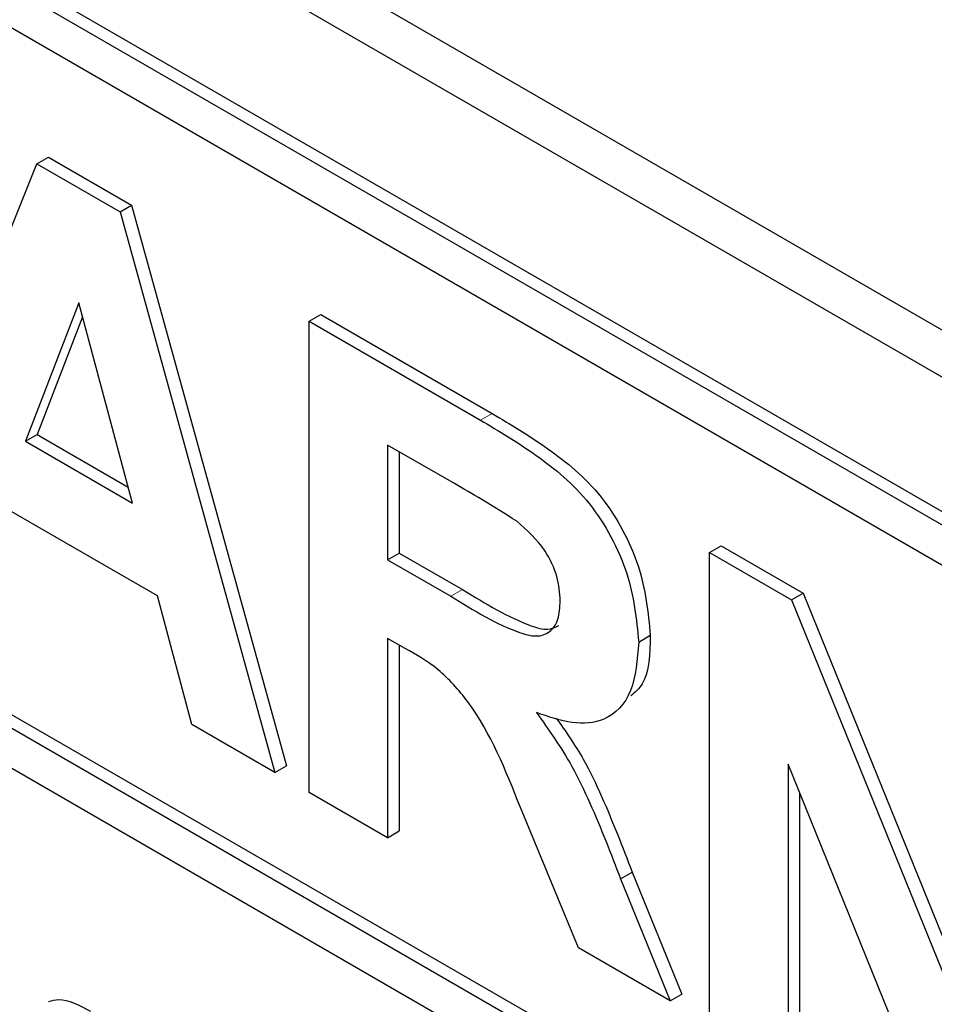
# Paper-space layout 'Blatt2' of a CAD drawing. Header units: millimetres. Extents: x 5 to 418, y 2 to 292.
# Tile 29 of 104: x 123.702 to 124.626, y 178.489 to 179.484. Entities that reach past the tile are written whole.
import ezdxf

# ---------------------------------------------------------------- set-up
doc = ezdxf.new("R2010")
doc.units = ezdxf.units.MM

psp = doc.layouts.new('Blatt2')

# ---------------------------------------------------------------- linework, layer by layer
at = {"color": 7, "linetype": 'Continuous', "lineweight": 25}
for p, q in [((120.40315, 181.6131), (126.29571, 178.2114)), ((120.36191, 181.58928), (126.31339, 178.15356)), ((126.27214, 178.02768), (120.37958, 181.42938)), ((126.28393, 178.03448), (120.39137, 181.43618)), ((126.27214, 177.98685), (121.88808, 180.51772)), ((121.89986, 179.81694), (126.35464, 177.24525)), ((121.88808, 179.81013), (126.35464, 177.23165)), ((126.35464, 177.19082), (121.88808, 179.76931)), ((123.56301, 178.952), (123.71893, 179.33831)), ((123.71893, 179.33831), (123.73072, 179.34511)), ((123.71893, 179.33831), (123.80297, 179.28979)), ((123.73072, 179.34511), (123.81475, 179.2966)), ((123.80297, 179.28979), (123.81475, 179.2966)), ((123.80297, 179.28979), (123.95963, 178.72304)), ((123.81475, 179.2966), (123.97141, 178.72984)), ((123.76132, 179.19781), (123.70728, 179.05802)), ((123.81553, 178.99553), (123.76132, 179.19781)), ((123.76507, 179.18382), (123.71907, 179.06482)), ((123.99432, 179.17933), (124.0061, 179.18613)), ((123.99432, 178.70301), (123.99432, 179.17933)), ((123.99432, 179.17933), (124.16743, 179.0794)), ((124.0061, 179.18613), (124.17921, 179.0862)), ((123.70728, 179.05802), (123.71907, 179.06482)), ((123.71907, 179.06482), (123.81121, 179.01163)), ((123.70728, 179.05802), (123.81553, 178.99553)), ((124.14107, 179.01523), (124.07364, 179.05415)), ((124.07364, 179.05415), (124.07364, 178.93813)), ((124.08543, 179.04735), (124.08543, 178.94493)), ((123.84073, 178.9016), (123.68241, 178.99299)), ((124.39918, 178.94561), (124.41097, 178.95241)), ((124.41097, 178.95241), (124.49384, 178.90457)), ((124.07364, 178.93813), (124.08543, 178.94493)), ((124.08543, 178.94493), (124.1493, 178.90806)), ((124.39918, 178.46929), (124.39918, 178.94561)), ((124.39918, 178.94561), (124.48206, 178.89776)), ((124.07364, 178.93813), (124.13751, 178.90125)), ((123.87551, 178.7716), (123.84073, 178.9016)), ((124.48206, 178.89776), (124.49384, 178.90457)), ((124.49384, 178.90457), (124.64773, 178.52503)), ((124.48206, 178.89776), (124.64773, 178.48916)), ((124.32748, 178.85504), (124.33926, 178.86185)), ((124.09141, 178.84848), (124.07364, 178.85874)), ((124.07364, 178.85874), (124.07364, 178.65722)), ((124.08543, 178.85194), (124.08543, 178.66402)), ((123.95963, 178.72304), (123.87551, 178.7716)), ((123.95963, 178.72304), (123.97141, 178.72984)), ((124.6417, 178.32929), (124.47851, 178.73169)), ((124.47851, 178.73169), (124.47851, 178.4235)), ((124.07364, 178.65722), (123.99432, 178.70301)), ((124.49029, 178.70263), (124.49029, 178.4303)), ((124.2665, 178.54589), (124.20783, 178.68786)), ((124.07364, 178.65722), (124.08543, 178.66402)), ((124.30922, 178.6155), (124.321, 178.6223)), ((124.321, 178.6223), (124.37099, 178.49917)), ((124.30922, 178.6155), (124.3592, 178.49237)), ((124.3592, 178.49237), (124.2665, 178.54589)), ((124.3592, 178.49237), (124.37099, 178.49917))]:
    psp.add_line(p, q, dxfattribs=at)
at = {"color": 7, "linetype": 'Continuous', "lineweight": 18}
for p, q in [((124.16743, 179.0794), (124.17921, 179.0862)), ((124.13751, 178.90125), (124.1493, 178.90806))]:
    psp.add_line(p, q, dxfattribs=at)
at = {"color": 7, "linetype": 'Continuous', "lineweight": 25}
for points, knots in [([(124.16743, 179.0794), (124.18616, 179.06824), (124.22349, 179.046), (124.27125, 179.00702), (124.30036, 178.96177), (124.32185, 178.91295), (124.32523, 178.87817), (124.32748, 178.85504)], [0, 0, 0, 0, 0.251138, 0.500538, 0.625743, 0.751054, 1, 1, 1, 1]), ([(124.17921, 179.0862), (124.19794, 179.07504), (124.23527, 179.05281), (124.28304, 179.01382), (124.31214, 178.96857), (124.33363, 178.91975), (124.33701, 178.88498), (124.33926, 178.86185)], [0, 0, 0, 0, 0.251138, 0.500538, 0.625743, 0.751054, 1, 1, 1, 1]), ([(124.20411, 178.97731), (124.19235, 178.98468), (124.17134, 178.99785), (124.15032, 179.00992), (124.14107, 179.01523)], [0, 0, 0, 0, 0.559921, 1, 1, 1, 1]), ([(124.24815, 178.89664), (124.2476, 178.90472), (124.24649, 178.92088), (124.23142, 178.95309), (124.21446, 178.96813), (124.20411, 178.97731)], [0, 0, 0, 0, 0.2810837, 0.5612808, 1, 1, 1, 1]), ([(124.13751, 178.90125), (124.16087, 178.88685), (124.19005, 178.86886), (124.22409, 178.85967), (124.23819, 178.86412), (124.24703, 178.87707), (124.24778, 178.89011), (124.24815, 178.89664)], [0, 0, 0, 0, 0.500908, 0.625718, 0.750365, 0.875021, 1, 1, 1, 1]), ([(124.1493, 178.90806), (124.1725, 178.89395), (124.20148, 178.87633), (124.23516, 178.86623), (124.2431, 178.86991), (124.24668, 178.87157)], [0, 0, 0, 0, 0.687726, 0.859085, 1, 1, 1, 1]), ([(124.33926, 178.86185), (124.33874, 178.84315), (124.33801, 178.81653), (124.32375, 178.80419), (124.31951, 178.80051)], [0, 0, 0, 0, 0.702184, 1, 1, 1, 1]), ([(124.32748, 178.85504), (124.32612, 178.83743), (124.32342, 178.80226), (124.29656, 178.77433), (124.26074, 178.77109), (124.23628, 178.77953), (124.22403, 178.78376)], [0, 0, 0, 0, 0.279943, 0.558974, 0.779184, 1, 1, 1, 1]), ([(124.20783, 178.68786), (124.19297, 178.72535), (124.17232, 178.77743), (124.12481, 178.82963), (124.10258, 178.84218), (124.09141, 178.84848)], [0, 0, 0, 0, 0.560986, 0.779305, 1, 1, 1, 1]), ([(124.22403, 178.78376), (124.2366, 178.76617), (124.25732, 178.73718), (124.27851, 178.69213), (124.29443, 178.65392), (124.30429, 178.62831), (124.30922, 178.6155)], [0, 0, 0, 0, 0.339561, 0.559573, 0.779778, 1, 1, 1, 1]), ([(124.24398, 178.7782), (124.25363, 178.7646), (124.27138, 178.73959), (124.29025, 178.69891), (124.30623, 178.66073), (124.31608, 178.63511), (124.321, 178.6223)], [0, 0, 0, 0, 0.283889, 0.522448, 0.761214, 1, 1, 1, 1]), ([(123.73061, 178.49173), (123.73405, 178.49267), (123.74631, 178.49603), (123.76191, 178.48772), (123.77314, 178.48174)], [0, 0, 0, 0, 0.280478, 1, 1, 1, 1])]:
    psp.add_open_spline(points, degree=3, knots=knots, dxfattribs=at)

doc.saveas('drawing.dxf')
